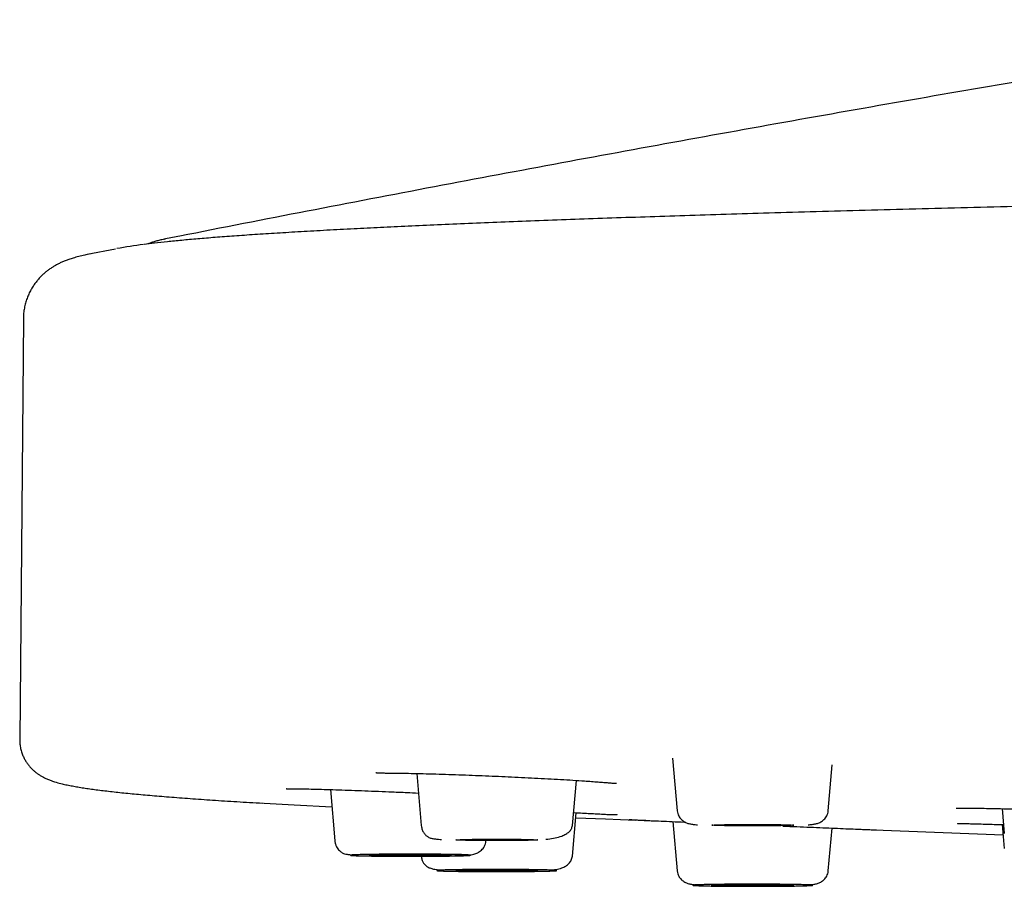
# Model space of a CAD drawing. Header units: millimetres. Extents: x 8 to 1918, y 12 to 2737.
# Tile 101 of 117: x 848 to 874, y 2655 to 2678. Entities that reach past the tile are written whole.
import ezdxf

# ---------------------------------------------------------------- set-up
doc = ezdxf.new("R2010")
doc.units = ezdxf.units.MM

msp = doc.modelspace()

# ---------------------------------------------------------------- linework, layer by layer
at = {"color": 7, "linetype": 'Continuous', "lineweight": 30}
for p, q in [((852.137, 2671.935), (852.151, 2671.938)), ((850.875, 2671.682), (850.155, 2671.539)), ((850.252, 2671.559), (850.158, 2671.541)), ((848.52, 2669.903), (848.426, 2659.145)), ((848.52, 2669.903), (848.52, 2669.903)), ((848.426, 2659.145), (848.426, 2659.145)), ((865.122, 2658.666), (865.24, 2657.317)), ((869.104, 2657.317), (869.207, 2658.498)), ((858.579, 2658.274), (858.696, 2656.94)), ((862.559, 2656.94), (862.661, 2658.096)), ((856.371, 2657.862), (856.486, 2656.549)), ((862.559, 2656.157), (862.657, 2657.269)), ((873.55, 2657.374), (873.605, 2656.741)), ((865.129, 2657.043), (865.24, 2655.781)), ((873.552, 2656.967), (873.605, 2656.356)), ((869.104, 2655.781), (869.2, 2656.877)), ((870.129, 2656.835), (870.096, 2656.836)), ((870.284, 2656.829), (873.575, 2656.701))]:
    msp.add_line(p, q, dxfattribs=at)
at = {"color": 7, "linetype": 'Continuous', "lineweight": 30, "flags": 128}
for points in [[(854.676, 2657.512), (855.449, 2657.468), (856.41, 2657.419)], [(862.646, 2657.143), (863.403, 2657.11), (864.175, 2657.078)], [(866.122, 2656.952), (866.129, 2656.954), (866.15, 2656.956), (866.185, 2656.958), (866.233, 2656.96), (866.294, 2656.962), (866.367, 2656.964), (866.451, 2656.965), (866.545, 2656.966), (866.647, 2656.968), (866.756, 2656.969), (866.87, 2656.969), (866.989, 2656.97), (867.111, 2656.97), (867.233, 2656.97), (867.354, 2656.97), (867.473, 2656.969), (867.588, 2656.969), (867.697, 2656.968), (867.799, 2656.966), (867.892, 2656.965), (867.976, 2656.964), (868.049, 2656.962), (868.11, 2656.96), (868.158, 2656.958), (868.193, 2656.956), (868.215, 2656.954), (868.222, 2656.952), (868.215, 2656.95), (868.193, 2656.948), (868.158, 2656.945), (868.11, 2656.944), (868.049, 2656.942), (867.976, 2656.94), (867.892, 2656.938), (867.799, 2656.937), (867.697, 2656.936), (867.588, 2656.935), (867.473, 2656.934), (867.354, 2656.934), (867.233, 2656.933), (867.111, 2656.933), (866.989, 2656.934), (866.87, 2656.934), (866.756, 2656.935), (866.647, 2656.936), (866.545, 2656.937), (866.451, 2656.938), (866.367, 2656.94), (866.294, 2656.942), (866.233, 2656.944), (866.185, 2656.945), (866.15, 2656.948), (866.129, 2656.95), (866.122, 2656.952)], [(859.577, 2656.575), (859.585, 2656.577), (859.606, 2656.579), (859.641, 2656.581), (859.689, 2656.583), (859.75, 2656.585), (859.823, 2656.587), (859.907, 2656.589), (860, 2656.59), (860.102, 2656.591), (860.212, 2656.592), (860.326, 2656.593), (860.445, 2656.593), (860.566, 2656.594), (860.689, 2656.594), (860.81, 2656.593), (860.929, 2656.593), (861.043, 2656.592), (861.152, 2656.591), (861.254, 2656.59), (861.348, 2656.589), (861.432, 2656.587), (861.505, 2656.585), (861.566, 2656.583), (861.614, 2656.581), (861.649, 2656.579), (861.67, 2656.577), (861.677, 2656.575), (861.67, 2656.573), (861.649, 2656.571), (861.614, 2656.569), (861.566, 2656.567), (861.505, 2656.565), (861.432, 2656.563), (861.348, 2656.562), (861.254, 2656.561), (861.152, 2656.559), (861.043, 2656.558), (860.929, 2656.558), (860.81, 2656.557), (860.689, 2656.557), (860.566, 2656.557), (860.445, 2656.557), (860.326, 2656.558), (860.212, 2656.558), (860.102, 2656.559), (860, 2656.561), (859.907, 2656.562), (859.823, 2656.563), (859.75, 2656.565), (859.689, 2656.567), (859.641, 2656.569), (859.606, 2656.571), (859.585, 2656.573), (859.577, 2656.575)], [(857.368, 2656.184), (857.375, 2656.186), (857.396, 2656.188), (857.431, 2656.19), (857.479, 2656.192), (857.541, 2656.194), (857.613, 2656.195), (857.697, 2656.197), (857.791, 2656.198), (857.893, 2656.2), (858.002, 2656.201), (858.117, 2656.201), (858.235, 2656.202), (858.357, 2656.202), (858.479, 2656.202), (858.6, 2656.202), (858.719, 2656.201), (858.834, 2656.201), (858.943, 2656.2), (859.045, 2656.198), (859.138, 2656.197), (859.222, 2656.195), (859.295, 2656.194), (859.356, 2656.192), (859.404, 2656.19), (859.439, 2656.188), (859.461, 2656.186), (859.468, 2656.184), (859.461, 2656.182), (859.439, 2656.179), (859.404, 2656.177), (859.356, 2656.175), (859.295, 2656.174), (859.222, 2656.172), (859.138, 2656.17), (859.045, 2656.169), (858.943, 2656.168), (858.834, 2656.167), (858.719, 2656.166), (858.6, 2656.166), (858.479, 2656.165), (858.357, 2656.165), (858.235, 2656.166), (858.117, 2656.166), (858.002, 2656.167), (857.893, 2656.168), (857.791, 2656.169), (857.697, 2656.17), (857.613, 2656.172), (857.541, 2656.174), (857.479, 2656.175), (857.431, 2656.177), (857.396, 2656.179), (857.375, 2656.182), (857.368, 2656.184)], [(859.577, 2655.792), (859.585, 2655.794), (859.606, 2655.796), (859.641, 2655.798), (859.689, 2655.8), (859.75, 2655.802), (859.823, 2655.804), (859.907, 2655.805), (860, 2655.807), (860.102, 2655.808), (860.212, 2655.809), (860.326, 2655.81), (860.445, 2655.81), (860.566, 2655.81), (860.689, 2655.81), (860.81, 2655.81), (860.929, 2655.81), (861.043, 2655.809), (861.152, 2655.808), (861.254, 2655.807), (861.348, 2655.805), (861.432, 2655.804), (861.505, 2655.802), (861.566, 2655.8), (861.614, 2655.798), (861.649, 2655.796), (861.67, 2655.794), (861.677, 2655.792), (861.67, 2655.79), (861.649, 2655.788), (861.614, 2655.786), (861.566, 2655.784), (861.505, 2655.782), (861.432, 2655.78), (861.348, 2655.779), (861.254, 2655.777), (861.152, 2655.776), (861.043, 2655.775), (860.929, 2655.775), (860.81, 2655.774), (860.689, 2655.774), (860.566, 2655.774), (860.445, 2655.774), (860.326, 2655.775), (860.212, 2655.775), (860.102, 2655.776), (860, 2655.777), (859.907, 2655.779), (859.823, 2655.78), (859.75, 2655.782), (859.689, 2655.784), (859.641, 2655.786), (859.606, 2655.788), (859.585, 2655.79), (859.577, 2655.792)], [(866.122, 2655.416), (866.129, 2655.418), (866.15, 2655.42), (866.185, 2655.422), (866.233, 2655.424), (866.294, 2655.426), (866.367, 2655.427), (866.451, 2655.429), (866.545, 2655.43), (866.647, 2655.431), (866.756, 2655.432), (866.87, 2655.433), (866.989, 2655.434), (867.111, 2655.434), (867.233, 2655.434), (867.354, 2655.434), (867.473, 2655.433), (867.588, 2655.432), (867.697, 2655.431), (867.799, 2655.43), (867.892, 2655.429), (867.976, 2655.427), (868.049, 2655.426), (868.11, 2655.424), (868.158, 2655.422), (868.193, 2655.42), (868.215, 2655.418), (868.222, 2655.416), (868.215, 2655.413), (868.193, 2655.411), (868.158, 2655.409), (868.11, 2655.407), (868.049, 2655.406), (867.976, 2655.404), (867.892, 2655.402), (867.799, 2655.401), (867.697, 2655.4), (867.588, 2655.399), (867.473, 2655.398), (867.354, 2655.398), (867.233, 2655.397), (867.111, 2655.397), (866.989, 2655.398), (866.87, 2655.398), (866.756, 2655.399), (866.647, 2655.4), (866.545, 2655.401), (866.451, 2655.402), (866.367, 2655.404), (866.294, 2655.406), (866.233, 2655.407), (866.185, 2655.409), (866.15, 2655.411), (866.129, 2655.413), (866.122, 2655.416)]]:
    msp.add_lwpolyline(points, dxfattribs=at)
at = {"color": 7, "linetype": 'Continuous', "lineweight": 30}
msp.add_arc((852.878, 2661.272), 10.603, 96.9819, 100.6846, dxfattribs=at)
for points, knots in [([(883.524, 2677.545), (882.901, 2677.446), (881.21, 2677.176), (878.449, 2676.723), (875.235, 2676.185), (872.01, 2675.631), (868.775, 2675.063), (865.533, 2674.481), (862.285, 2673.884), (859.032, 2673.274), (855.776, 2672.649), (853.483, 2672.203), (852.276, 2671.962), (852.154, 2671.938)], [0, 0, 0, 0, 0.059388, 0.161178, 0.263464, 0.366174, 0.469246, 0.572624, 0.67626, 0.780113, 0.884147, 0.988331, 1, 1, 1, 1]), ([(1095.731, 2671.727), (1095.713, 2671.729), (1095.665, 2671.738), (1095.578, 2671.751), (1095.468, 2671.767), (1095.348, 2671.784), (1095.217, 2671.801), (1095.073, 2671.818), (1094.914, 2671.836), (1094.739, 2671.855), (1094.546, 2671.875), (1094.337, 2671.895), (1094.108, 2671.916), (1093.86, 2671.938), (1093.591, 2671.96), (1093.3, 2671.983), (1092.986, 2672.006), (1092.646, 2672.03), (1092.281, 2672.055), (1091.888, 2672.08), (1091.47, 2672.106), (1091.027, 2672.132), (1090.506, 2672.161), (1089.897, 2672.194), (1089.189, 2672.23), (1088.444, 2672.265), (1087.639, 2672.301), (1086.771, 2672.338), (1085.836, 2672.376), (1084.857, 2672.414), (1083.833, 2672.451), (1082.764, 2672.489), (1081.671, 2672.525), (1080.558, 2672.56), (1079.426, 2672.595), (1078.255, 2672.629), (1077.044, 2672.662), (1075.794, 2672.696), (1074.503, 2672.729), (1073.174, 2672.762), (1071.805, 2672.795), (1070.397, 2672.827), (1068.959, 2672.858), (1067.491, 2672.889), (1065.995, 2672.92), (1064.462, 2672.95), (1062.851, 2672.98), (1061.158, 2673.011), (1059.38, 2673.042), (1057.561, 2673.072), (1055.7, 2673.102), (1053.799, 2673.132), (1051.895, 2673.16), (1049.991, 2673.187), (1048.089, 2673.213), (1046.155, 2673.238), (1044.191, 2673.262), (1042.203, 2673.286), (1040.192, 2673.31), (1038.159, 2673.332), (1036.104, 2673.354), (1034.03, 2673.375), (1031.948, 2673.395), (1029.861, 2673.414), (1027.77, 2673.433), (1025.663, 2673.45), (1023.484, 2673.468), (1021.234, 2673.485), (1018.91, 2673.501), (1016.573, 2673.517), (1014.222, 2673.532), (1011.858, 2673.546), (1009.529, 2673.559), (1007.235, 2673.571), (1004.978, 2673.582), (1002.715, 2673.592), (1000.445, 2673.601), (998.169, 2673.61), (995.889, 2673.618), (993.605, 2673.625), (991.318, 2673.631), (989.029, 2673.636), (986.753, 2673.641), (984.49, 2673.645), (982.24, 2673.648), (979.992, 2673.651), (977.687, 2673.652), (975.324, 2673.654), (972.906, 2673.654), (970.493, 2673.653), (968.085, 2673.652), (965.685, 2673.65), (963.338, 2673.647), (961.044, 2673.643), (958.805, 2673.639), (956.575, 2673.634), (954.354, 2673.628), (952.145, 2673.621), (949.946, 2673.614), (947.758, 2673.606), (945.576, 2673.598), (943.399, 2673.589), (941.239, 2673.579), (939.097, 2673.568), (936.973, 2673.557), (934.856, 2673.545), (932.689, 2673.533), (930.475, 2673.519), (928.215, 2673.503), (925.966, 2673.487), (923.729, 2673.471), (921.506, 2673.453), (919.339, 2673.435), (917.229, 2673.417), (915.175, 2673.398), (913.136, 2673.378), (911.114, 2673.358), (909.109, 2673.337), (907.123, 2673.315), (905.155, 2673.293), (903.207, 2673.269), (901.28, 2673.246), (899.387, 2673.221), (897.527, 2673.196), (895.7, 2673.171), (893.898, 2673.144), (892.141, 2673.118), (890.43, 2673.091), (888.765, 2673.064), (887.124, 2673.036), (885.51, 2673.008), (883.922, 2672.979), (882.391, 2672.95), (880.917, 2672.921), (879.497, 2672.893), (878.104, 2672.863), (876.738, 2672.833), (875.373, 2672.803), (874.01, 2672.771), (872.655, 2672.737), (871.332, 2672.704), (870.044, 2672.669), (868.793, 2672.635), (867.608, 2672.601), (866.488, 2672.567), (865.433, 2672.534), (864.418, 2672.5), (863.444, 2672.467), (862.504, 2672.434), (861.599, 2672.4), (860.73, 2672.366), (859.9, 2672.332), (859.11, 2672.299), (858.359, 2672.265), (857.647, 2672.231), (856.95, 2672.196), (856.272, 2672.16), (855.617, 2672.123), (855.005, 2672.086), (854.436, 2672.05), (853.909, 2672.013), (853.422, 2671.977), (852.976, 2671.94), (852.568, 2671.904), (852.199, 2671.868), (851.877, 2671.833), (851.694, 2671.81), (851.608, 2671.8)], [0, 0, 0, 0, 0.00132, 0.003727, 0.006247, 0.008833, 0.011528, 0.014333, 0.017247, 0.020334, 0.023535, 0.026851, 0.03028, 0.033823, 0.03748, 0.041252, 0.045138, 0.049137, 0.053251, 0.057479, 0.061816, 0.066186, 0.070566, 0.076604, 0.082662, 0.088738, 0.094832, 0.101435, 0.10806, 0.114706, 0.121374, 0.128064, 0.134777, 0.141125, 0.147493, 0.153881, 0.160288, 0.166714, 0.17316, 0.179625, 0.18611, 0.192614, 0.199138, 0.205564, 0.212008, 0.218472, 0.224954, 0.231976, 0.239019, 0.246084, 0.253171, 0.26028, 0.267411, 0.274154, 0.280917, 0.287699, 0.294482, 0.301252, 0.308011, 0.314758, 0.321492, 0.328214, 0.334924, 0.341503, 0.34807, 0.354625, 0.361168, 0.368222, 0.375261, 0.382287, 0.389299, 0.396298, 0.403283, 0.409856, 0.416418, 0.422967, 0.429504, 0.436029, 0.442542, 0.449043, 0.455531, 0.462008, 0.468472, 0.47481, 0.481135, 0.487449, 0.493751, 0.500544, 0.507323, 0.514088, 0.52084, 0.527578, 0.534302, 0.54063, 0.546946, 0.553249, 0.55954, 0.56582, 0.572087, 0.578342, 0.584604, 0.590883, 0.597179, 0.603379, 0.609595, 0.615828, 0.622078, 0.628845, 0.635631, 0.642437, 0.649262, 0.656106, 0.662969, 0.669458, 0.675963, 0.682486, 0.689026, 0.695583, 0.702157, 0.708748, 0.715356, 0.721982, 0.728624, 0.735164, 0.741721, 0.748294, 0.754884, 0.761254, 0.767638, 0.774038, 0.780454, 0.786884, 0.79333, 0.799422, 0.805527, 0.811646, 0.817779, 0.823925, 0.830458, 0.837007, 0.843571, 0.850151, 0.856744, 0.863306, 0.869446, 0.875543, 0.881594, 0.8876, 0.893562, 0.899587, 0.905564, 0.911496, 0.917381, 0.92322, 0.929012, 0.934758, 0.941025, 0.947236, 0.953391, 0.95949, 0.965533, 0.97152, 0.977451, 0.983326, 0.989145, 0.994907, 1, 1, 1, 1]), ([(852.151, 2671.938), (852.112, 2671.93), (852.034, 2671.914), (851.931, 2671.888), (851.84, 2671.861), (851.764, 2671.836), (851.721, 2671.819), (851.703, 2671.811)], [0, 0, 0, 0, 0.223253, 0.438257, 0.645003, 0.843485, 1, 1, 1, 1]), ([(850.151, 2671.539), (850.131, 2671.534), (850.057, 2671.52), (849.94, 2671.492), (849.807, 2671.455), (849.692, 2671.418), (849.594, 2671.382), (849.507, 2671.346), (849.426, 2671.308), (849.35, 2671.268), (849.276, 2671.224), (849.204, 2671.177), (849.133, 2671.125), (849.064, 2671.068), (848.995, 2671.006), (848.928, 2670.936), (848.862, 2670.86), (848.8, 2670.777), (848.74, 2670.685), (848.685, 2670.586), (848.635, 2670.477), (848.592, 2670.361), (848.558, 2670.237), (848.534, 2670.107), (848.521, 2669.992), (848.521, 2669.92), (848.522, 2669.894)], [0, 0, 0, 0, 0.05095, 0.181222, 0.300674, 0.387393, 0.459734, 0.517656, 0.566502, 0.608844, 0.64628, 0.679901, 0.71051, 0.738719, 0.765021, 0.789819, 0.81345, 0.836203, 0.858327, 0.880033, 0.9015, 0.922874, 0.944271, 0.965774, 0.987441, 1, 1, 1, 1]), ([(848.427, 2659.137), (848.427, 2659.127), (848.425, 2659.08), (848.434, 2658.994), (848.455, 2658.883), (848.488, 2658.776), (848.529, 2658.681), (848.575, 2658.597), (848.624, 2658.524), (848.676, 2658.457), (848.73, 2658.398), (848.787, 2658.344), (848.845, 2658.296), (848.905, 2658.252), (848.971, 2658.211), (849.043, 2658.171), (849.124, 2658.133), (849.217, 2658.095), (849.336, 2658.055), (849.465, 2658.019), (849.604, 2657.987), (849.737, 2657.96), (849.876, 2657.934), (850.023, 2657.91), (850.178, 2657.887), (850.341, 2657.864), (850.514, 2657.842), (850.696, 2657.82), (850.887, 2657.799), (851.088, 2657.777), (851.3, 2657.756), (851.521, 2657.736), (851.752, 2657.715), (851.994, 2657.694), (852.246, 2657.674), (852.509, 2657.654), (852.782, 2657.633), (853.065, 2657.613), (853.359, 2657.593), (853.664, 2657.573), (853.978, 2657.553), (854.304, 2657.533), (854.533, 2657.52), (854.656, 2657.513), (854.664, 2657.512)], [0, 0, 0, 0, 0.001766, 0.008969, 0.016318, 0.023836, 0.031562, 0.038672, 0.046036, 0.053762, 0.061979, 0.070844, 0.080552, 0.091354, 0.103586, 0.119481, 0.138593, 0.162439, 0.193929, 0.240025, 0.275841, 0.310791, 0.345603, 0.379887, 0.413698, 0.447134, 0.480283, 0.513213, 0.545973, 0.578602, 0.611127, 0.64357, 0.675945, 0.708267, 0.740544, 0.772785, 0.804996, 0.837182, 0.869346, 0.901493, 0.933624, 0.965742, 0.99785, 1, 1, 1, 1]), ([(857.536, 2658.299), (857.536, 2658.299), (857.536, 2658.296), (857.547, 2658.293), (857.576, 2658.289), (857.63, 2658.287), (857.714, 2658.286), (857.824, 2658.285), (857.959, 2658.284), (858.117, 2658.282), (858.325, 2658.279), (858.583, 2658.274), (858.898, 2658.266), (859.229, 2658.256), (859.569, 2658.245), (859.912, 2658.233), (860.252, 2658.219), (860.588, 2658.205), (860.924, 2658.19), (861.261, 2658.174), (861.6, 2658.157), (861.936, 2658.14), (862.265, 2658.121), (862.581, 2658.102), (862.843, 2658.085), (863.055, 2658.07), (863.222, 2658.057), (863.363, 2658.046), (863.48, 2658.037), (863.57, 2658.029), (863.63, 2658.025), (863.667, 2658.024), (863.687, 2658.025), (863.689, 2658.027), (863.691, 2658.029)], [0, 0, 0, 0, 0.004269, 0.024395, 0.044774, 0.072324, 0.100314, 0.128738, 0.157581, 0.186826, 0.216144, 0.259351, 0.301707, 0.342968, 0.383064, 0.422036, 0.459895, 0.496643, 0.533014, 0.570385, 0.608849, 0.648461, 0.689211, 0.731049, 0.773905, 0.803018, 0.832357, 0.861157, 0.889343, 0.916912, 0.94385, 0.963635, 0.98305, 1, 1, 1, 1]), ([(855.243, 2657.887), (855.244, 2657.886), (855.246, 2657.885), (855.265, 2657.885), (855.311, 2657.884), (855.396, 2657.883), (855.502, 2657.882), (855.619, 2657.881), (855.782, 2657.878), (855.999, 2657.873), (856.277, 2657.865), (856.582, 2657.855), (856.908, 2657.844), (857.249, 2657.832), (857.6, 2657.818), (857.96, 2657.803), (858.302, 2657.789), (858.524, 2657.779), (858.623, 2657.774)], [0, 0, 0, 0, 0.024322, 0.051917, 0.111734, 0.177791, 0.225323, 0.275643, 0.328352, 0.407501, 0.48616, 0.563799, 0.64045, 0.716162, 0.790942, 0.865017, 0.93955, 1, 1, 1, 1]), ([(862.589, 2657.273), (862.668, 2657.269), (862.818, 2657.261), (863.014, 2657.251), (863.19, 2657.242), (863.343, 2657.233), (863.471, 2657.227), (863.573, 2657.223), (863.641, 2657.221), (863.683, 2657.223), (863.704, 2657.226), (863.706, 2657.23), (863.706, 2657.232)], [0, 0, 0, 0, 0.123315, 0.233306, 0.345039, 0.456487, 0.567003, 0.676457, 0.784749, 0.865183, 0.944922, 1, 1, 1, 1]), ([(865.24, 2657.317), (865.243, 2657.293), (865.25, 2657.247), (865.284, 2657.169), (865.344, 2657.092), (865.43, 2657.032), (865.521, 2656.993), (865.606, 2656.977), (865.682, 2656.968), (865.739, 2656.963), (865.757, 2656.962)], [0, 0, 0, 0, 0.090335, 0.176322, 0.33495, 0.477039, 0.604809, 0.759995, 0.92147, 1, 1, 1, 1]), ([(868.586, 2656.962), (868.605, 2656.963), (868.661, 2656.968), (868.738, 2656.977), (868.822, 2656.993), (868.913, 2657.032), (868.999, 2657.092), (869.059, 2657.169), (869.093, 2657.247), (869.1, 2657.293), (869.104, 2657.317)], [0, 0, 0, 0, 0.07854, 0.240013, 0.395197, 0.522966, 0.665053, 0.82368, 0.909666, 1, 1, 1, 1]), ([(872.371, 2657.384), (872.371, 2657.384), (872.366, 2657.383), (872.379, 2657.384), (872.395, 2657.383), (872.447, 2657.384), (872.534, 2657.385), (872.643, 2657.385), (872.761, 2657.385), (872.927, 2657.384), (873.147, 2657.382), (873.427, 2657.377), (873.734, 2657.37), (874.061, 2657.362), (874.404, 2657.352), (874.756, 2657.341), (875.117, 2657.329), (875.483, 2657.316), (875.854, 2657.301), (876.224, 2657.286), (876.588, 2657.27), (876.941, 2657.254), (877.278, 2657.237), (877.592, 2657.22), (877.873, 2657.204), (878.114, 2657.19), (878.314, 2657.176), (878.44, 2657.167), (878.496, 2657.163), (878.509, 2657.161)], [0, 0, 0, 0, 0.0004179, 0.0151771, 0.0308565, 0.0649711, 0.1027988, 0.1300971, 0.1590566, 0.1894259, 0.2350235, 0.2803408, 0.3250714, 0.3692357, 0.4128605, 0.455949, 0.498636, 0.5415903, 0.584963, 0.6288383, 0.6732095, 0.718024, 0.7632093, 0.8086486, 0.8536766, 0.8981428, 0.942091, 0.985517, 1, 1, 1, 1]), ([(858.696, 2656.94), (858.702, 2656.904), (858.714, 2656.833), (858.762, 2656.747), (858.817, 2656.687), (858.883, 2656.641), (858.956, 2656.613), (859.034, 2656.601), (859.12, 2656.592), (859.19, 2656.587), (859.217, 2656.586)], [0, 0, 0, 0, 0.09445, 0.184784, 0.277005, 0.376123, 0.525446, 0.700293, 0.886651, 1, 1, 1, 1]), ([(861.877, 2656.591), (861.895, 2656.592), (861.984, 2656.6), (862.125, 2656.626), (862.28, 2656.668), (862.398, 2656.721), (862.482, 2656.782), (862.541, 2656.854), (862.553, 2656.912), (862.559, 2656.94)], [0, 0, 0, 0, 0.047962, 0.232477, 0.419945, 0.56276, 0.707316, 0.853262, 1, 1, 1, 1]), ([(864.011, 2657.103), (864.011, 2657.102), (864.01, 2657.099), (864.033, 2657.097), (864.071, 2657.093), (864.125, 2657.089), (864.198, 2657.085), (864.298, 2657.08), (864.427, 2657.073), (864.599, 2657.066), (864.823, 2657.056), (865.11, 2657.044), (865.318, 2657.036), (865.435, 2657.031), (865.44, 2657.031)], [0, 0, 0, 0, 0.026645, 0.095077, 0.166423, 0.237624, 0.308708, 0.402919, 0.496227, 0.588668, 0.725644, 0.860578, 0.993448, 1, 1, 1, 1]), ([(864.537, 2657.063), (864.493, 2657.065), (864.383, 2657.069), (864.263, 2657.074), (864.197, 2657.077), (864.175, 2657.078)], [0, 0, 0, 0, 0.3125826, 0.7806486, 1, 1, 1, 1]), ([(867.941, 2656.929), (867.942, 2656.929), (868.064, 2656.924), (868.3, 2656.914), (868.644, 2656.9), (868.97, 2656.886), (869.276, 2656.874), (869.556, 2656.862), (869.777, 2656.853), (869.946, 2656.846), (870.068, 2656.841), (870.166, 2656.837), (870.24, 2656.835), (870.291, 2656.834), (870.325, 2656.835), (870.328, 2656.837), (870.329, 2656.839)], [0, 0, 0, 0, 0.000262, 0.093675, 0.187948, 0.283254, 0.379692, 0.477304, 0.576111, 0.642602, 0.707501, 0.769972, 0.829824, 0.886845, 0.941073, 1, 1, 1, 1]), ([(872.404, 2657.002), (872.405, 2657.001), (872.409, 2656.997), (872.444, 2656.996), (872.502, 2656.995), (872.577, 2656.993), (872.677, 2656.991), (872.806, 2656.988), (872.969, 2656.983), (873.148, 2656.979), (873.342, 2656.973), (873.488, 2656.969), (873.573, 2656.967), (873.586, 2656.966)], [0, 0, 0, 0, 0.0603004, 0.1441433, 0.2370949, 0.329095, 0.4196841, 0.5383117, 0.6541387, 0.7666304, 0.8758505, 0.9818115, 1, 1, 1, 1]), ([(856.486, 2656.549), (856.49, 2656.522), (856.498, 2656.469), (856.527, 2656.401), (856.562, 2656.345), (856.612, 2656.289), (856.676, 2656.242), (856.743, 2656.215), (856.796, 2656.207), (856.867, 2656.196), (856.921, 2656.192), (856.94, 2656.191)], [0, 0, 0, 0, 0.079972, 0.153496, 0.221599, 0.285472, 0.405769, 0.527799, 0.707886, 0.900539, 1, 1, 1, 1]), ([(859.46, 2656.171), (859.48, 2656.171), (859.547, 2656.172), (859.661, 2656.174), (859.788, 2656.177), (859.909, 2656.183), (860.029, 2656.203), (860.14, 2656.243), (860.237, 2656.308), (860.303, 2656.391), (860.339, 2656.475), (860.346, 2656.524), (860.35, 2656.549)], [0, 0, 0, 0, 0.047534, 0.158825, 0.304347, 0.443203, 0.576451, 0.676793, 0.779897, 0.887214, 0.942907, 1, 1, 1, 1]), ([(859.951, 2656.184), (859.95, 2656.183), (859.947, 2656.181), (859.926, 2656.179), (859.893, 2656.176), (859.844, 2656.174), (859.781, 2656.171), (859.702, 2656.169), (859.609, 2656.167), (859.504, 2656.165), (859.388, 2656.163), (859.276, 2656.161), (859.172, 2656.16), (859.079, 2656.16), (858.956, 2656.159), (858.8, 2656.158), (858.611, 2656.157), (858.434, 2656.157), (858.273, 2656.157), (858.13, 2656.157), (857.99, 2656.158), (857.849, 2656.159), (857.709, 2656.16), (857.574, 2656.161), (857.448, 2656.163), (857.332, 2656.165), (857.226, 2656.167), (857.144, 2656.169), (857.081, 2656.171), (857.033, 2656.172), (856.979, 2656.174), (856.928, 2656.177), (856.892, 2656.18), (856.881, 2656.183), (856.889, 2656.186), (856.909, 2656.189), (856.943, 2656.191), (856.991, 2656.194), (857.054, 2656.196), (857.133, 2656.198), (857.226, 2656.201), (857.332, 2656.203), (857.448, 2656.204), (857.56, 2656.206), (857.664, 2656.207), (857.757, 2656.208), (857.88, 2656.209), (858.035, 2656.21), (858.225, 2656.21), (858.402, 2656.21), (858.562, 2656.21), (858.705, 2656.21), (858.846, 2656.209), (858.987, 2656.209), (859.126, 2656.207), (859.261, 2656.206), (859.387, 2656.204), (859.504, 2656.203), (859.609, 2656.201), (859.692, 2656.199), (859.755, 2656.197), (859.803, 2656.195), (859.869, 2656.193), (859.936, 2656.189), (859.946, 2656.185), (859.951, 2656.184)], [0, 0, 0, 0, 0.015057, 0.029987, 0.044923, 0.060001, 0.076318, 0.092478, 0.108651, 0.12501, 0.141328, 0.157488, 0.16826, 0.17909, 0.190028, 0.210052, 0.229939, 0.250012, 0.265059, 0.279985, 0.294925, 0.310013, 0.326331, 0.34249, 0.358664, 0.375023, 0.39134, 0.4075, 0.418273, 0.429103, 0.44004, 0.460064, 0.479952, 0.500024, 0.515071, 0.529997, 0.544937, 0.560025, 0.576343, 0.592503, 0.608676, 0.625035, 0.641353, 0.657512, 0.668285, 0.679115, 0.690053, 0.710076, 0.729964, 0.750037, 0.765084, 0.78001, 0.79495, 0.810038, 0.826356, 0.842515, 0.858688, 0.875048, 0.891365, 0.907525, 0.918298, 0.929128, 0.940065, 0.970019, 1, 1, 1, 1]), ([(858.696, 2656.157), (858.7, 2656.128), (858.71, 2656.068), (858.745, 2655.994), (858.787, 2655.937), (858.845, 2655.888), (858.919, 2655.852), (859.015, 2655.827), (859.128, 2655.814), (859.218, 2655.808), (859.271, 2655.805), (859.279, 2655.805)], [0, 0, 0, 0, 0.070063, 0.142194, 0.221822, 0.312442, 0.453632, 0.620554, 0.815148, 0.972975, 1, 1, 1, 1]), ([(862.026, 2655.803), (862.064, 2655.808), (862.158, 2655.819), (862.28, 2655.853), (862.392, 2655.905), (862.475, 2655.97), (862.538, 2656.053), (862.552, 2656.122), (862.559, 2656.157)], [0, 0, 0, 0, 0.142393, 0.350904, 0.509729, 0.670994, 0.834589, 1, 1, 1, 1]), ([(862.131, 2655.797), (862.14, 2655.797), (862.156, 2655.795), (862.163, 2655.792), (862.158, 2655.79), (862.138, 2655.787), (862.103, 2655.785), (862.052, 2655.782), (861.985, 2655.78), (861.905, 2655.777), (861.811, 2655.775), (861.717, 2655.773), (861.628, 2655.772), (861.546, 2655.771), (861.436, 2655.769), (861.293, 2655.768), (861.114, 2655.767), (860.943, 2655.766), (860.784, 2655.765), (860.64, 2655.765), (860.495, 2655.765), (860.348, 2655.766), (860.199, 2655.766), (860.051, 2655.767), (859.909, 2655.768), (859.774, 2655.77), (859.648, 2655.771), (859.545, 2655.773), (859.463, 2655.775), (859.398, 2655.776), (859.322, 2655.778), (859.241, 2655.781), (859.169, 2655.784), (859.124, 2655.787), (859.1, 2655.789), (859.092, 2655.792), (859.097, 2655.794), (859.117, 2655.797), (859.152, 2655.8), (859.203, 2655.802), (859.27, 2655.805), (859.35, 2655.807), (859.444, 2655.809), (859.538, 2655.811), (859.627, 2655.812), (859.709, 2655.814), (859.819, 2655.815), (859.962, 2655.816), (860.141, 2655.818), (860.312, 2655.818), (860.471, 2655.819), (860.615, 2655.819), (860.76, 2655.819), (860.907, 2655.818), (861.056, 2655.818), (861.204, 2655.817), (861.346, 2655.816), (861.481, 2655.814), (861.607, 2655.813), (861.71, 2655.811), (861.792, 2655.81), (861.857, 2655.808), (861.951, 2655.806), (862.06, 2655.802), (862.108, 2655.799), (862.131, 2655.797)], [0, 0, 0, 0, 0.015057, 0.029987, 0.044923, 0.060001, 0.076318, 0.092478, 0.108651, 0.12501, 0.141328, 0.157488, 0.16826, 0.17909, 0.190028, 0.210052, 0.229939, 0.250012, 0.265059, 0.279985, 0.294925, 0.310013, 0.326331, 0.34249, 0.358664, 0.375023, 0.39134, 0.4075, 0.418273, 0.429103, 0.44004, 0.460064, 0.479952, 0.500024, 0.515071, 0.529997, 0.544937, 0.560025, 0.576343, 0.592503, 0.608676, 0.625035, 0.641353, 0.657512, 0.668285, 0.679115, 0.690053, 0.710076, 0.729964, 0.750037, 0.765084, 0.78001, 0.79495, 0.810038, 0.826356, 0.842515, 0.858688, 0.875048, 0.891365, 0.907525, 0.918298, 0.929128, 0.940065, 0.970019, 1, 1, 1, 1]), ([(865.24, 2655.781), (865.243, 2655.757), (865.25, 2655.711), (865.284, 2655.633), (865.344, 2655.556), (865.43, 2655.496), (865.521, 2655.457), (865.606, 2655.441), (865.682, 2655.432), (865.739, 2655.427), (865.757, 2655.426)], [0, 0, 0, 0, 0.090334, 0.17632, 0.334947, 0.477035, 0.604803, 0.759987, 0.921461, 1, 1, 1, 1]), ([(868.586, 2655.426), (868.605, 2655.427), (868.661, 2655.432), (868.738, 2655.441), (868.822, 2655.457), (868.913, 2655.496), (868.999, 2655.556), (869.059, 2655.633), (869.093, 2655.711), (869.1, 2655.757), (869.104, 2655.781)], [0, 0, 0, 0, 0.078638, 0.240095, 0.395262, 0.523017, 0.665089, 0.823699, 0.909676, 1, 1, 1, 1]), ([(868.588, 2655.426), (868.606, 2655.425), (868.64, 2655.424), (868.676, 2655.421), (868.698, 2655.419), (868.707, 2655.416), (868.702, 2655.413), (868.681, 2655.411), (868.644, 2655.408), (868.591, 2655.405), (868.524, 2655.403), (868.452, 2655.401), (868.38, 2655.399), (868.313, 2655.398), (868.219, 2655.396), (868.095, 2655.394), (867.934, 2655.392), (867.774, 2655.391), (867.623, 2655.39), (867.483, 2655.389), (867.341, 2655.389), (867.192, 2655.389), (867.039, 2655.389), (866.884, 2655.389), (866.732, 2655.39), (866.584, 2655.391), (866.442, 2655.392), (866.323, 2655.393), (866.225, 2655.395), (866.145, 2655.396), (866.049, 2655.397), (865.942, 2655.4), (865.836, 2655.402), (865.758, 2655.405), (865.704, 2655.408), (865.668, 2655.41), (865.645, 2655.413), (865.636, 2655.415), (865.641, 2655.418), (865.662, 2655.421), (865.7, 2655.423), (865.752, 2655.426), (865.82, 2655.428), (865.892, 2655.43), (865.963, 2655.432), (866.031, 2655.434), (866.124, 2655.435), (866.248, 2655.437), (866.41, 2655.439), (866.569, 2655.44), (866.72, 2655.441), (866.86, 2655.442), (867.003, 2655.442), (867.151, 2655.442), (867.304, 2655.442), (867.459, 2655.442), (867.611, 2655.441), (867.759, 2655.44), (867.901, 2655.439), (868.02, 2655.438), (868.118, 2655.437), (868.198, 2655.436), (868.317, 2655.434), (868.464, 2655.43), (868.547, 2655.427), (868.588, 2655.426)], [0, 0, 0, 0, 0.015057, 0.029987, 0.044923, 0.060001, 0.076318, 0.092478, 0.108651, 0.12501, 0.141328, 0.157488, 0.16826, 0.17909, 0.190028, 0.210052, 0.229939, 0.250012, 0.265059, 0.279985, 0.294925, 0.310013, 0.326331, 0.34249, 0.358664, 0.375023, 0.39134, 0.4075, 0.418273, 0.429103, 0.44004, 0.460064, 0.479952, 0.500024, 0.515071, 0.529997, 0.544937, 0.560025, 0.576343, 0.592503, 0.608676, 0.625035, 0.641353, 0.657512, 0.668285, 0.679115, 0.690053, 0.710076, 0.729964, 0.750037, 0.765084, 0.78001, 0.79495, 0.810038, 0.826356, 0.842515, 0.858688, 0.875048, 0.891365, 0.907525, 0.918298, 0.929128, 0.940065, 0.970019, 1, 1, 1, 1])]:
    msp.add_open_spline(points, degree=3, knots=knots, dxfattribs=at)

doc.saveas('drawing.dxf')
